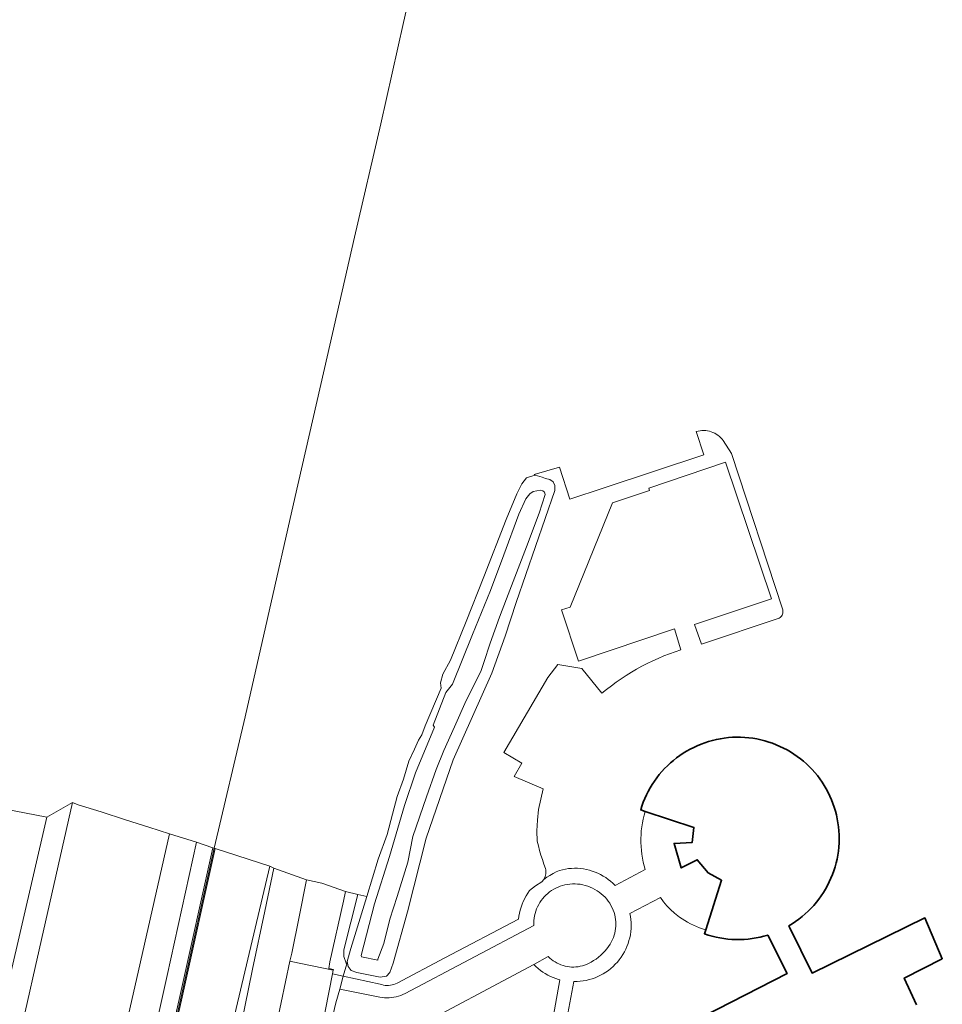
# Model space of a CAD drawing. Header units: metres. Extents: x 89394 to 92106, y 463550 to 466167.
# Tile 110 of 112: x 91264 to 91396, y 465400 to 465541. Entities that reach past the tile are written whole.
import ezdxf

# ---------------------------------------------------------------- set-up
doc = ezdxf.new("R2010")
doc.units = ezdxf.units.M
for name, color, linetype, lineweight in [('B-PV-GR-GRAS-GV', 60, 'Continuous', 13), ('B-PV-GR-GROENVOORZIENING-GV', 80, 'Continuous', 18), ('B-PV-GR-STRUIK-GV', 90, 'Continuous', 13), ('B-PV-GW-TALUD_KRUIN-G', 90, 'Continuous', 18), ('B-PV-IE-TERREINAFSCHEIDING_KUNSTMATIG_MUUR-GV', 7, 'Continuous', 18), ('B-PV-KW-KUNSTWERK_GELUIDSWERING_SCHERM-G', 170, 'KW-GELUIDSWERING_SCHERM', 18), ('B-PV-OG-BEBOUWING-GV', 7, 'Continuous', 35), ('B-PV-OG-TERREIN_BEGROEID-GV', 7, 'Continuous', 18), ('B-PV-OG-TERREIN_ERF-GV', 50, 'Continuous', 18), ('B-PV-OG-TERREIN_OEVER-GV', 7, 'Continuous', 18), ('B-PV-OG-WATER_SLOOT-GV', 120, 'Continuous', 18), ('B-PV-VH-VERHARDING_BETONSTRAATSTEEN-GV', 190, 'Continuous', 18), ('B-PV-VH-VERHARDING_GESLOTEN-GV', 210, 'Continuous', 18), ('B-PV-VH-VERHARDING_OPEN-GV', 40, 'Continuous', 18)]:
    doc.layers.add(name, color=color, linetype=linetype, lineweight=lineweight)
doc.linetypes.add('KW-GELUIDSWERING_SCHERM', pattern='A,15,-1,[152,NLCS.SHX,S=4,R=0,X=-1,Y=0],-1', length=17)

msp = doc.modelspace()

# ---------------------------------------------------------------- linework, layer by layer
at = {"layer": 'B-PV-GR-GRAS-GV', "flags": 128}
msp.add_lwpolyline([(91257.83, 465273.519), (91264.329, 465302.177), (91271.674, 465334.193), (91276.142, 465353.708), (91280.815, 465374.502), (91286.847, 465401.047), (91291.566, 465422.357), (91289.252, 465423.168), (91285.022, 465404.089), (91280.514, 465383.701), (91275.865, 465362.267), (91271.722, 465343.725), (91267.008, 465323.621), (91262.525, 465304.734)], dxfattribs=at)
msp.add_lwpolyline([(91313.638, 465415.402), (91312.346, 465415.698), (91310.316, 465407.755), (91310.346, 465406.8), (91310.661, 465405.835), (91310.75, 465405.725), (91310.834, 465406.057), (91311.353, 465407.927)], close=True, dxfattribs=at)
at = {"layer": 'B-PV-GR-GROENVOORZIENING-GV', "flags": 128}
for points in [[(91213.151, 465172.79), (91216.844, 465189.087), (91222.922, 465215.348), (91228.762, 465241.136), (91230.766, 465250), (91234.513, 465266.576), (91240.772, 465294.023), (91247.03, 465321.449), (91252.838, 465346.524), (91259.517, 465375.983), (91266.145, 465405.225), (91271.491, 465428.863), (91267.798, 465426.752), (91262.373, 465403.234), (91257.06, 465379.853), (91251.88, 465356.641), (91246.607, 465333.448), (91241.243, 465310.066), (91235.955, 465286.923), (91230.634, 465263.632), (91225.287, 465240.339), (91219.945, 465216.833), (91214.698, 465193.813), (91209.409, 465170.323)], [(91312.346, 465415.698), (91310.563, 465416.106), (91310.272, 465414.714), (91308.351, 465406.053), (91308.171, 465405.093), (91308.844, 465404.947), (91308.821, 465404.828), (91308.72, 465404.319), (91310.251, 465403.956), (91310.75, 465405.725), (91310.661, 465405.835), (91310.346, 465406.8), (91310.316, 465407.755)]]:
    msp.add_lwpolyline(points, close=True, dxfattribs=at)
msp.add_lwpolyline([(91262.525, 465304.734), (91267.008, 465323.621), (91271.722, 465343.725), (91275.865, 465362.267), (91280.514, 465383.701), (91285.022, 465404.089), (91289.252, 465423.168), (91285.375, 465424.383), (91280.406, 465402.459), (91276.186, 465383.977), (91272.081, 465365.878), (91267.782, 465347.442), (91262.886, 465326.024)], dxfattribs=at)
at = {"layer": 'B-PV-GR-STRUIK-GV', "flags": 128}
msp.add_lwpolyline([(91236.917, 465180.444), (91244.824, 465177.919), (91247.406, 465186.127), (91259.294, 465229.823), (91262.576, 465250), (91266.593, 465272.741), (91276.072, 465315.669), (91282.383, 465339.453), (91289.625, 465372.722), (91294.472, 465397.534), (91299.746, 465419.739), (91291.916, 465422.271), (91287.199, 465400.968), (91281.164, 465374.424), (91276.494, 465353.629), (91272.025, 465334.111), (91264.68, 465302.096), (91258.181, 465273.437), (91253.66, 465253.607), (91252.836, 465250), (91249.508, 465235.435), (91245.966, 465220.04), (91242.023, 465202.714)], close=True, dxfattribs=at)
msp.add_lwpolyline([(91293.991, 465389.016), (91297.268, 465404.983), (91299.035, 465413.304), (91300.327, 465419.462), (91299.746, 465419.739), (91294.472, 465397.534)], dxfattribs=at)
at = {"layer": 'B-PV-GW-TALUD_KRUIN-G', "flags": 128}
msp.add_lwpolyline([(91291.916, 465422.271), (91287.199, 465400.968), (91281.164, 465374.424), (91276.494, 465353.629), (91272.025, 465334.111), (91264.68, 465302.096), (91258.181, 465273.437), (91253.66, 465253.607), (91252.836, 465250), (91249.508, 465235.435), (91245.966, 465220.04), (91242.023, 465202.714), (91236.917, 465180.444)], dxfattribs=at)
at = {"layer": 'B-PV-IE-TERREINAFSCHEIDING_KUNSTMATIG_MUUR-GV', "flags": 128}
msp.add_lwpolyline([(91258.181, 465273.437), (91264.68, 465302.096), (91272.025, 465334.111), (91276.494, 465353.629), (91281.164, 465374.424), (91287.199, 465400.968), (91291.916, 465422.271), (91291.566, 465422.357), (91286.847, 465401.047), (91280.815, 465374.502), (91276.142, 465353.708), (91271.674, 465334.193), (91264.329, 465302.177), (91257.83, 465273.519)], dxfattribs=at)
at = {"layer": 'B-PV-KW-KUNSTWERK_GELUIDSWERING_SCHERM-G', "flags": 128}
msp.add_lwpolyline([(91236.753, 465180.481), (91241.86, 465202.75), (91245.803, 465220.077), (91249.345, 465235.471), (91252.664, 465250), (91253.497, 465253.644), (91258.017, 465273.474), (91264.517, 465302.132), (91271.863, 465334.148), (91276.331, 465353.665), (91281.002, 465374.46), (91287.036, 465401.004), (91291.754, 465422.31), (91296.202, 465441.143), (91299.423, 465455.226), (91303.382, 465472.712), (91307.968, 465492.703), (91311.838, 465509.857), (91315.612, 465526.11), (91318.859, 465540.615), (91321.942, 465554.076), (91325.091, 465567.408), (91326.386, 465575.166), (91328.275, 465588.42), (91329.332, 465596.168), (91330.152, 465602.579), (91331.852, 465609.416), (91333.904, 465617.714), (91335.138, 465622.546)], dxfattribs=at)
at = {"layer": 'B-PV-OG-BEBOUWING-GV', "flags": 128}
msp.add_lwpolyline([(91392.34, 465399.86), (91391.494, 465401.722), (91390.595, 465403.701), (91396.038, 465406.48), (91393.548, 465412.324), (91377.381, 465404.411), (91374.148, 465411.015), (91374.062, 465411.192), (91374.556, 465411.493), (91375.038, 465411.813), (91375.506, 465412.153), (91375.961, 465412.511), (91376.401, 465412.886), (91376.825, 465413.279), (91377.234, 465413.689), (91377.626, 465414.114), (91378, 465414.555), (91378.357, 465415.011), (91378.695, 465415.48), (91379.014, 465415.962), (91379.314, 465416.457), (91379.594, 465416.964), (91379.853, 465417.481), (91380.092, 465418.008), (91380.309, 465418.544), (91380.505, 465419.088), (91380.678, 465419.64), (91380.83, 465420.198), (91380.959, 465420.762), (91381.066, 465421.331), (91381.15, 465421.903), (91381.211, 465422.478), (91381.249, 465423.055), (91381.264, 465423.634), (91381.256, 465424.212), (91381.225, 465424.79), (91381.17, 465425.366), (91381.093, 465425.939), (91380.993, 465426.509), (91380.87, 465427.074), (91380.725, 465427.634), (91380.558, 465428.188), (91380.371, 465428.728), (91380.163, 465429.261), (91379.934, 465429.785), (91379.684, 465430.3), (91379.414, 465430.804), (91379.125, 465431.297), (91378.816, 465431.779), (91378.489, 465432.248), (91378.144, 465432.704), (91377.78, 465433.145), (91377.4, 465433.572), (91377.003, 465433.984), (91376.59, 465434.38), (91376.162, 465434.759), (91375.719, 465435.121), (91375.262, 465435.465), (91374.792, 465435.791), (91374.31, 465436.098), (91373.816, 465436.386), (91373.31, 465436.654), (91372.795, 465436.902), (91372.27, 465437.13), (91371.737, 465437.337), (91371.196, 465437.522), (91370.634, 465437.69), (91370.066, 465437.835), (91369.492, 465437.957), (91368.914, 465438.055), (91368.332, 465438.13), (91367.748, 465438.182), (91367.162, 465438.209), (91366.576, 465438.213), (91365.99, 465438.194), (91365.405, 465438.15), (91364.822, 465438.083), (91364.253, 465437.994), (91363.689, 465437.883), (91363.129, 465437.75), (91362.575, 465437.595), (91362.027, 465437.417), (91361.487, 465437.218), (91360.955, 465436.998), (91360.433, 465436.757), (91359.92, 465436.495), (91359.419, 465436.213), (91358.928, 465435.912), (91358.451, 465435.591), (91357.986, 465435.251), (91357.535, 465434.894), (91357.099, 465434.518), (91356.678, 465434.126), (91356.273, 465433.717), (91355.884, 465433.293), (91355.513, 465432.853), (91355.159, 465432.399), (91354.823, 465431.931), (91354.507, 465431.451), (91354.21, 465430.958), (91353.932, 465430.454), (91353.675, 465429.939), (91353.438, 465429.414), (91353.223, 465428.881), (91353.029, 465428.339), (91352.856, 465427.79), (91353.488, 465427.581), (91360.459, 465425.286), (91360.235, 465423.137), (91357.639, 465422.984), (91358.643, 465419.474), (91360.956, 465420.662), (91362.488, 465418.773), (91364.435, 465417.716), (91362.155, 465410.623), (91361.968, 465410.042), (91362.516, 465409.862), (91363.072, 465409.703), (91363.633, 465409.567), (91364.198, 465409.453), (91364.769, 465409.362), (91365.342, 465409.294), (91365.917, 465409.248), (91366.494, 465409.226), (91367.071, 465409.227), (91367.648, 465409.25), (91368.224, 465409.297), (91368.797, 465409.366), (91369.367, 465409.458), (91369.932, 465409.573), (91370.493, 465409.71), (91371.048, 465409.87), (91373.824, 465404.377), (91353.766, 465394.094)], dxfattribs=at)
at = {"layer": 'B-PV-OG-TERREIN_BEGROEID-GV', "flags": 128}
msp.add_lwpolyline([(91338.885, 465430.81), (91334.723, 465432.57), (91335.827, 465434.471), (91333.238, 465436.004), (91339.533, 465446.773), (91340.982, 465448.625), (91344.406, 465448.069), (91347.287, 465444.515), (91347.96, 465445.06), (91348.647, 465445.587), (91349.346, 465446.097), (91350.058, 465446.589), (91350.783, 465447.063), (91351.519, 465447.518), (91352.267, 465447.955), (91353.025, 465448.372), (91353.794, 465448.771), (91354.572, 465449.149), (91355.36, 465449.508), (91356.156, 465449.847), (91356.961, 465450.166), (91357.774, 465450.464), (91358.594, 465450.742), (91357.675, 465453.726), (91343.962, 465449.12), (91341.504, 465456.438), (91342.755, 465456.858), (91348.795, 465471.791), (91354.103, 465473.574), (91353.992, 465473.905), (91364.997, 465477.602), (91371.567, 465458.045), (91360.561, 465454.348), (91361.567, 465451.552), (91372.67, 465455.266), (91372.798, 465455.353), (91372.912, 465455.456), (91373.011, 465455.574), (91373.093, 465455.705), (91373.156, 465455.846), (91373.199, 465455.994), (91373.221, 465456.147), (91373.222, 465456.301), (91373.201, 465456.454), (91373.16, 465456.603), (91365.847, 465478.861), (91364.66, 465480.708), (91364.494, 465480.922), (91364.311, 465481.122), (91364.113, 465481.307), (91363.902, 465481.477), (91363.678, 465481.629), (91363.443, 465481.763), (91363.198, 465481.879), (91362.945, 465481.975), (91362.685, 465482.051), (91362.419, 465482.107), (91362.151, 465482.142), (91361.88, 465482.155), (91361.609, 465482.148), (91361.34, 465482.119), (91361.074, 465482.07), (91360.812, 465482), (91361.879, 465478.688), (91347.636, 465473.928), (91342.716, 465472.309), (91341.198, 465476.877), (91337.578, 465475.865), (91337.734, 465475.75), (91338.737, 465475.488), (91339.234, 465475.256), (91339.827, 465475.117), (91340.313, 465474.797), (91340.536, 465474.25), (91340.55, 465473.577), (91335.018, 465457.497), (91333.457, 465452.694), (91331.537, 465447.4), (91325.983, 465434.988), (91322.136, 465423.76), (91319.442, 465413.202), (91317.417, 465405.843), (91316.919, 465404.52), (91316.46, 465403.981), (91315.53, 465403.853), (91312.213, 465404.479), (91311.362, 465404.802), (91310.966, 465405.355), (91310.834, 465406.057), (91310.75, 465405.725), (91310.251, 465403.956), (91315.518, 465402.844), (91315.756, 465402.762), (91316, 465402.701), (91316.249, 465402.662), (91316.499, 465402.644), (91316.751, 465402.647), (91317.001, 465402.672), (91317.249, 465402.718), (91317.491, 465402.786), (91317.727, 465402.874), (91317.954, 465402.982), (91324.811, 465406.606), (91335.338, 465412.153), (91335.4, 465412.588), (91335.483, 465413.019), (91335.589, 465413.446), (91335.716, 465413.866), (91335.865, 465414.28), (91336.034, 465414.685), (91336.448, 465415.493), (91336.945, 465416.253), (91337.789, 465416.93), (91338.699, 465417.514), (91338.983, 465417.845), (91339.17, 465418.239), (91339.222, 465418.429), (91339.257, 465418.623), (91339.274, 465418.82), (91339.274, 465419.017), (91339.257, 465419.213), (91339.222, 465419.407), (91338.983, 465420.042), (91338.761, 465420.683), (91338.554, 465421.33), (91338.364, 465421.981), (91338.19, 465422.637), (91338.033, 465423.297), (91337.984, 465424.817), (91338.05, 465426.336), (91338.231, 465427.845), (91338.525, 465429.337)], close=True, dxfattribs=at)
msp.add_lwpolyline([(91353.766, 465394.094), (91373.824, 465404.377), (91371.048, 465409.87), (91370.493, 465409.71), (91369.932, 465409.573), (91369.367, 465409.458), (91368.797, 465409.366), (91368.224, 465409.297), (91367.648, 465409.25), (91367.071, 465409.227), (91366.494, 465409.226), (91365.917, 465409.248), (91365.342, 465409.294), (91364.769, 465409.362), (91364.198, 465409.453), (91363.633, 465409.567), (91363.072, 465409.703), (91362.516, 465409.862), (91361.968, 465410.042), (91362.155, 465410.623), (91361.708, 465410.764), (91361.266, 465410.921), (91360.831, 465411.095), (91360.403, 465411.285), (91359.982, 465411.491), (91359.569, 465411.714), (91359.165, 465411.951), (91358.414, 465412.451), (91357.701, 465413.003), (91357.136, 465413.51), (91356.61, 465414.057), (91356.125, 465414.641), (91355.683, 465415.258), (91351.305, 465412.975), (91351.385, 465412.543), (91351.441, 465412.107), (91351.474, 465411.669), (91351.482, 465411.23), (91351.467, 465410.791), (91351.428, 465410.354), (91351.365, 465409.919), (91351.279, 465409.488), (91351.169, 465409.063), (91351.037, 465408.644), (91350.882, 465408.233), (91350.704, 465407.831), (91350.506, 465407.439), (91350.286, 465407.059), (91350.046, 465406.691), (91349.786, 465406.337), (91349.508, 465405.997), (91349.211, 465405.673), (91348.897, 465405.366), (91348.567, 465405.076), (91348.222, 465404.804), (91347.862, 465404.552), (91347.49, 465404.32), (91347.105, 465404.108), (91346.709, 465403.917), (91346.304, 465403.748), (91345.89, 465403.601), (91345.468, 465403.478), (91345.041, 465403.377), (91344.608, 465403.299), (91344.172, 465403.245), (91343.734, 465403.215), (91343.295, 465403.209), (91340.563, 465388.708)], dxfattribs=at)
at = {"layer": 'B-PV-OG-TERREIN_ERF-GV', "flags": 128}
msp.add_lwpolyline([(91340.035, 465396.499), (91341.288, 465403.429), (91341.092, 465403.488), (91340.696, 465403.622), (91340.306, 465403.775), (91339.924, 465403.947), (91339.551, 465404.137), (91339.187, 465404.344), (91338.834, 465404.568), (91338.492, 465404.809), (91338.162, 465405.067), (91337.844, 465405.339), (91337.54, 465405.627), (91319.244, 465395.905)], dxfattribs=at)
at = {"layer": 'B-PV-OG-TERREIN_OEVER-GV', "flags": 128}
for points in [[(91337.734, 465475.75), (91336.92, 465475.508), (91336.507, 465475.385), (91335.812, 465474.518), (91335.112, 465473.061), (91333.588, 465469.402), (91330.383, 465461.187), (91327.849, 465454.779), (91325.613, 465449.237), (91324.513, 465447.233), (91324.158, 465446.018), (91324.267, 465445.234), (91321.976, 465439.864), (91321.517, 465438.57), (91321.017, 465437.767), (91320.45, 465436.492), (91319.629, 465434.788), (91318.863, 465432.209), (91317.992, 465429.693), (91317.318, 465427.201), (91316.528, 465424.277), (91315.264, 465420.758), (91313.638, 465415.402), (91311.353, 465407.927), (91310.834, 465406.057), (91310.966, 465405.355), (91311.362, 465404.802), (91312.213, 465404.479), (91315.53, 465403.853), (91316.46, 465403.981), (91316.919, 465404.52), (91317.417, 465405.843), (91319.442, 465413.202), (91322.136, 465423.76), (91325.983, 465434.988), (91331.537, 465447.4), (91333.457, 465452.694), (91335.018, 465457.497), (91340.55, 465473.577), (91340.536, 465474.25), (91340.313, 465474.797), (91339.827, 465475.117), (91339.234, 465475.256), (91338.737, 465475.488)], [(91323.142, 465439.937), (91324.933, 465444.603), (91325.898, 465445.829), (91328.749, 465452.913), (91331.326, 465459.218), (91333.252, 465464.361), (91335.371, 465470.147), (91336.419, 465472.381), (91336.975, 465473.096), (91337.447, 465473.424), (91338.511, 465473.587), (91338.82, 465473.53), (91339.049, 465473.319), (91339.173, 465472.98), (91338.324, 465470.303), (91336.481, 465465.47), (91333.609, 465458.04), (91332.641, 465455.392), (91331.273, 465451.707), (91330.394, 465448.916), (91330.018, 465447.757), (91329.405, 465446.579), (91327.856, 465443.49), (91326.2, 465439.691), (91324.646, 465436.293), (91323.579, 465433.601), (91322.182, 465429.654), (91320.234, 465423.981), (91319.484, 465420.309), (91317.976, 465415.413), (91316.924, 465412.15), (91316.058, 465408.669), (91315.212, 465406.401), (91315.186, 465406.283), (91312.84, 465406.75), (91312.819, 465406.916), (91314.725, 465414.326), (91316.882, 465421.136), (91319.001, 465428.447), (91320.599, 465433.103), (91323.299, 465439.667)]]:
    msp.add_lwpolyline(points, close=True, dxfattribs=at)
at = {"layer": 'B-PV-OG-WATER_SLOOT-GV', "flags": 128}
msp.add_lwpolyline([(91324.933, 465444.603), (91323.142, 465439.937), (91323.299, 465439.667), (91320.599, 465433.103), (91319.001, 465428.447), (91316.882, 465421.136), (91314.725, 465414.326), (91312.819, 465406.916), (91312.84, 465406.75), (91315.186, 465406.283), (91315.212, 465406.401), (91316.058, 465408.669), (91316.924, 465412.15), (91317.976, 465415.413), (91319.484, 465420.309), (91320.234, 465423.981), (91322.182, 465429.654), (91323.579, 465433.601), (91324.646, 465436.293), (91326.2, 465439.691), (91327.856, 465443.49), (91329.405, 465446.579), (91330.018, 465447.757), (91330.394, 465448.916), (91331.273, 465451.707), (91332.641, 465455.392), (91333.609, 465458.04), (91336.481, 465465.47), (91338.324, 465470.303), (91339.173, 465472.98), (91339.049, 465473.319), (91338.82, 465473.53), (91338.511, 465473.587), (91337.447, 465473.424), (91336.975, 465473.096), (91336.419, 465472.381), (91335.371, 465470.147), (91333.252, 465464.361), (91331.326, 465459.218), (91328.749, 465452.913), (91325.898, 465445.829)], close=True, dxfattribs=at)
at = {"layer": 'B-PV-VH-VERHARDING_BETONSTRAATSTEEN-GV', "flags": 128}
for points in [[(91340.563, 465388.708), (91343.295, 465403.209), (91343.734, 465403.215), (91344.172, 465403.245), (91344.608, 465403.299), (91345.041, 465403.377), (91345.468, 465403.478), (91345.89, 465403.601), (91346.304, 465403.748), (91346.709, 465403.917), (91347.105, 465404.108), (91347.49, 465404.32), (91347.862, 465404.552), (91348.222, 465404.804), (91348.567, 465405.076), (91348.897, 465405.366), (91349.211, 465405.673), (91349.508, 465405.997), (91349.786, 465406.337), (91350.046, 465406.691), (91350.286, 465407.059), (91350.506, 465407.439), (91350.704, 465407.831), (91350.882, 465408.233), (91351.037, 465408.644), (91351.169, 465409.063), (91351.279, 465409.488), (91351.365, 465409.919), (91351.428, 465410.354), (91351.467, 465410.791), (91351.482, 465411.23), (91351.474, 465411.669), (91351.441, 465412.107), (91351.385, 465412.543), (91351.305, 465412.975), (91355.683, 465415.258), (91356.125, 465414.641), (91356.61, 465414.057), (91357.136, 465413.51), (91357.701, 465413.003), (91358.414, 465412.451), (91359.165, 465411.951), (91359.569, 465411.714), (91359.982, 465411.491), (91360.403, 465411.285), (91360.831, 465411.095), (91361.266, 465410.921), (91361.708, 465410.764), (91362.155, 465410.623), (91364.435, 465417.716), (91362.488, 465418.773), (91360.956, 465420.662), (91358.643, 465419.474), (91357.639, 465422.984), (91360.235, 465423.137), (91360.459, 465425.286), (91353.488, 465427.581), (91353.334, 465427.038), (91353.201, 465426.489), (91353.091, 465425.936), (91353.002, 465425.378), (91352.936, 465424.818), (91352.891, 465424.255), (91352.87, 465423.691), (91352.87, 465423.126), (91352.893, 465422.562), (91352.938, 465421.999), (91353.005, 465421.439), (91353.095, 465420.882), (91353.207, 465420.328), (91353.34, 465419.78), (91353.495, 465419.237), (91349.169, 465416.973), (91348.863, 465417.279), (91348.54, 465417.568), (91348.202, 465417.839), (91347.85, 465418.091), (91347.484, 465418.323), (91347.106, 465418.535), (91346.717, 465418.725), (91346.319, 465418.894), (91345.911, 465419.041), (91345.496, 465419.166), (91345.075, 465419.267), (91344.649, 465419.346), (91344.22, 465419.401), (91343.788, 465419.432), (91343.355, 465419.439), (91342.922, 465419.423), (91342.491, 465419.383), (91342.062, 465419.32), (91341.638, 465419.233), (91341.219, 465419.123), (91340.751, 465418.906), (91340.292, 465418.669), (91339.844, 465418.413), (91339.408, 465418.138), (91338.983, 465417.845), (91338.699, 465417.514), (91337.789, 465416.93), (91336.945, 465416.253), (91336.448, 465415.493), (91336.034, 465414.685), (91335.865, 465414.28), (91335.716, 465413.866), (91335.589, 465413.446), (91335.483, 465413.019), (91335.4, 465412.588), (91335.338, 465412.153), (91324.811, 465406.606), (91317.954, 465402.982), (91317.727, 465402.874), (91317.491, 465402.786), (91317.249, 465402.718), (91317.001, 465402.672), (91316.751, 465402.647), (91316.499, 465402.644), (91316.249, 465402.662), (91316, 465402.701), (91315.756, 465402.762), (91315.518, 465402.844), (91310.251, 465403.956), (91309.743, 465402.128), (91315.481, 465400.971), (91315.815, 465400.914), (91316.153, 465400.879), (91316.492, 465400.864), (91316.831, 465400.871), (91317.169, 465400.898), (91317.505, 465400.947), (91317.837, 465401.016), (91318.164, 465401.106), (91318.485, 465401.216), (91318.798, 465401.346), (91319.103, 465401.495), (91337.552, 465411.24), (91337.546, 465411.585), (91337.561, 465411.931), (91337.597, 465412.274), (91337.654, 465412.615), (91337.731, 465412.952), (91337.829, 465413.283), (91337.947, 465413.608), (91338.084, 465413.925), (91338.24, 465414.233), (91338.415, 465414.531), (91338.607, 465414.818), (91338.817, 465415.093), (91339.043, 465415.354), (91339.284, 465415.602), (91339.54, 465415.834), (91339.81, 465416.05), (91340.092, 465416.249), (91340.386, 465416.431), (91340.69, 465416.595), (91341.004, 465416.739), (91341.326, 465416.865), (91341.655, 465416.971), (91341.99, 465417.056), (91342.329, 465417.121), (91342.699, 465417.169), (91343.071, 465417.194), (91343.445, 465417.196), (91343.817, 465417.176), (91344.188, 465417.133), (91344.555, 465417.068), (91344.918, 465416.98), (91345.275, 465416.871), (91345.624, 465416.74), (91345.965, 465416.588), (91346.296, 465416.415), (91346.616, 465416.223), (91346.917, 465416.016), (91347.205, 465415.79), (91347.478, 465415.547), (91347.735, 465415.287), (91347.976, 465415.012), (91348.199, 465414.723), (91348.404, 465414.42), (91348.59, 465414.105), (91348.755, 465413.779), (91348.9, 465413.444), (91349.025, 465413.1), (91349.127, 465412.749), (91349.199, 465412.43), (91349.25, 465412.107), (91349.282, 465411.781), (91349.293, 465411.455), (91349.284, 465411.128), (91349.255, 465410.802), (91349.206, 465410.479), (91349.136, 465410.159), (91349.047, 465409.844), (91348.938, 465409.536), (91348.811, 465409.235), (91348.665, 465408.942), (91348.455, 465408.577), (91348.224, 465408.225), (91347.974, 465407.886), (91347.705, 465407.562), (91347.418, 465407.254), (91347.114, 465406.963), (91346.794, 465406.689), (91346.46, 465406.434), (91346.111, 465406.198), (91345.749, 465405.982), (91345.376, 465405.787), (91345.091, 465405.659), (91344.799, 465405.549), (91344.5, 465405.458), (91344.197, 465405.385), (91343.889, 465405.332), (91343.579, 465405.298), (91343.267, 465405.283), (91342.954, 465405.288), (91342.643, 465405.312), (91342.334, 465405.356), (91342.028, 465405.419), (91341.727, 465405.501), (91341.432, 465405.601), (91341.143, 465405.72), (91340.862, 465405.856), (91340.59, 465406.01), (91340.329, 465406.18), (91340.078, 465406.366), (91339.84, 465406.567), (91339.614, 465406.783), (91337.54, 465405.627), (91337.844, 465405.339), (91338.162, 465405.067), (91338.492, 465404.809), (91338.834, 465404.568), (91339.187, 465404.344), (91339.551, 465404.137), (91339.924, 465403.947), (91340.306, 465403.775), (91340.696, 465403.622), (91341.092, 465403.488), (91341.288, 465403.429), (91340.035, 465396.499)], [(91319.244, 465395.905), (91337.54, 465405.627), (91339.614, 465406.783), (91339.84, 465406.567), (91340.078, 465406.366), (91340.329, 465406.18), (91340.59, 465406.01), (91340.862, 465405.856), (91341.143, 465405.72), (91341.432, 465405.601), (91341.727, 465405.501), (91342.028, 465405.419), (91342.334, 465405.356), (91342.643, 465405.312), (91342.954, 465405.288), (91343.267, 465405.283), (91343.579, 465405.298), (91343.889, 465405.332), (91344.197, 465405.385), (91344.5, 465405.458), (91344.799, 465405.549), (91345.091, 465405.659), (91345.376, 465405.787), (91345.749, 465405.982), (91346.111, 465406.198), (91346.46, 465406.434), (91346.794, 465406.689), (91347.114, 465406.963), (91347.418, 465407.254), (91347.705, 465407.562), (91347.974, 465407.886), (91348.224, 465408.225), (91348.455, 465408.577), (91348.665, 465408.942), (91348.811, 465409.235), (91348.938, 465409.536), (91349.047, 465409.844), (91349.136, 465410.159), (91349.206, 465410.479), (91349.255, 465410.802), (91349.284, 465411.128), (91349.293, 465411.455), (91349.282, 465411.781), (91349.25, 465412.107), (91349.199, 465412.43), (91349.127, 465412.749), (91349.025, 465413.1), (91348.9, 465413.444), (91348.755, 465413.779), (91348.59, 465414.105), (91348.404, 465414.42), (91348.199, 465414.723), (91347.976, 465415.012), (91347.735, 465415.287), (91347.478, 465415.547), (91347.205, 465415.79), (91346.917, 465416.016), (91346.616, 465416.223), (91346.296, 465416.415), (91345.965, 465416.588), (91345.624, 465416.74), (91345.275, 465416.871), (91344.918, 465416.98), (91344.555, 465417.068), (91344.188, 465417.133), (91343.817, 465417.176), (91343.445, 465417.196), (91343.071, 465417.194), (91342.699, 465417.169), (91342.329, 465417.121), (91341.99, 465417.056), (91341.655, 465416.971), (91341.326, 465416.865), (91341.004, 465416.739), (91340.69, 465416.595), (91340.386, 465416.431), (91340.092, 465416.249), (91339.81, 465416.05), (91339.54, 465415.834), (91339.284, 465415.602), (91339.043, 465415.354), (91338.817, 465415.093), (91338.607, 465414.818), (91338.415, 465414.531), (91338.24, 465414.233), (91338.084, 465413.925), (91337.947, 465413.608), (91337.829, 465413.283), (91337.731, 465412.952), (91337.654, 465412.615), (91337.597, 465412.274), (91337.561, 465411.931), (91337.546, 465411.585), (91337.552, 465411.24), (91319.103, 465401.495), (91318.798, 465401.346), (91318.485, 465401.216), (91318.164, 465401.106), (91317.837, 465401.016), (91317.505, 465400.947), (91317.169, 465400.898), (91316.831, 465400.871), (91316.492, 465400.864), (91316.153, 465400.879), (91315.815, 465400.914), (91315.481, 465400.971), (91309.743, 465402.128), (91309.197, 465400.161), (91308.282, 465396.296)]]:
    msp.add_lwpolyline(points, dxfattribs=at)
at = {"layer": 'B-PV-VH-VERHARDING_GESLOTEN-GV', "flags": 128}
msp.add_lwpolyline([(91267.798, 465426.752), (91253.734, 465429.476), (91248.388, 465405.83), (91243.041, 465382.477), (91237.8, 465359.43), (91232.49, 465336.126), (91227.203, 465312.907), (91221.821, 465289.398), (91216.515, 465266.307), (91211.267, 465243.162), (91205.765, 465219.208), (91200.596, 465196.433), (91195.244, 465172.961), (91209.409, 465170.323), (91214.698, 465193.813), (91219.945, 465216.833), (91225.287, 465240.339), (91230.634, 465263.632), (91235.955, 465286.923), (91241.243, 465310.066), (91246.607, 465333.448), (91251.88, 465356.641), (91257.06, 465379.853), (91262.373, 465403.234)], close=True, dxfattribs=at)
msp.add_lwpolyline([(91262.886, 465326.024), (91267.782, 465347.442), (91272.081, 465365.878), (91276.186, 465383.977), (91280.406, 465402.459), (91285.375, 465424.383), (91282.403, 465425.324), (91279.044, 465426.371), (91275.574, 465427.497), (91272.277, 465428.527), (91271.491, 465428.863), (91266.145, 465405.225), (91259.517, 465375.983)], dxfattribs=at)
at = {"layer": 'B-PV-VH-VERHARDING_OPEN-GV', "flags": 128}
msp.add_lwpolyline([(91300.752, 465397.244), (91302.607, 465406.14), (91302.88, 465407.249), (91303.914, 465412.495), (91305.004, 465417.774), (91300.327, 465419.462), (91299.035, 465413.304), (91297.268, 465404.983), (91293.991, 465389.016)], dxfattribs=at)
for points in [[(91308.844, 465404.947), (91308.171, 465405.093), (91308.351, 465406.053), (91310.272, 465414.714), (91310.563, 465416.106), (91307.188, 465417.277), (91305.004, 465417.774), (91303.914, 465412.495), (91302.88, 465407.249), (91302.607, 465406.14), (91302.769, 465406.062), (91308.821, 465404.828)], [(91307.176, 465396.51), (91308.72, 465404.319), (91308.821, 465404.828), (91302.769, 465406.062), (91302.607, 465406.14), (91300.752, 465397.244), (91306.36, 465395.923), (91307.035, 465395.782)], [(91309.743, 465402.128), (91310.251, 465403.956), (91308.72, 465404.319), (91307.176, 465396.51), (91308.282, 465396.296), (91309.197, 465400.161)]]:
    msp.add_lwpolyline(points, close=True, dxfattribs=at)

doc.saveas('drawing.dxf')
